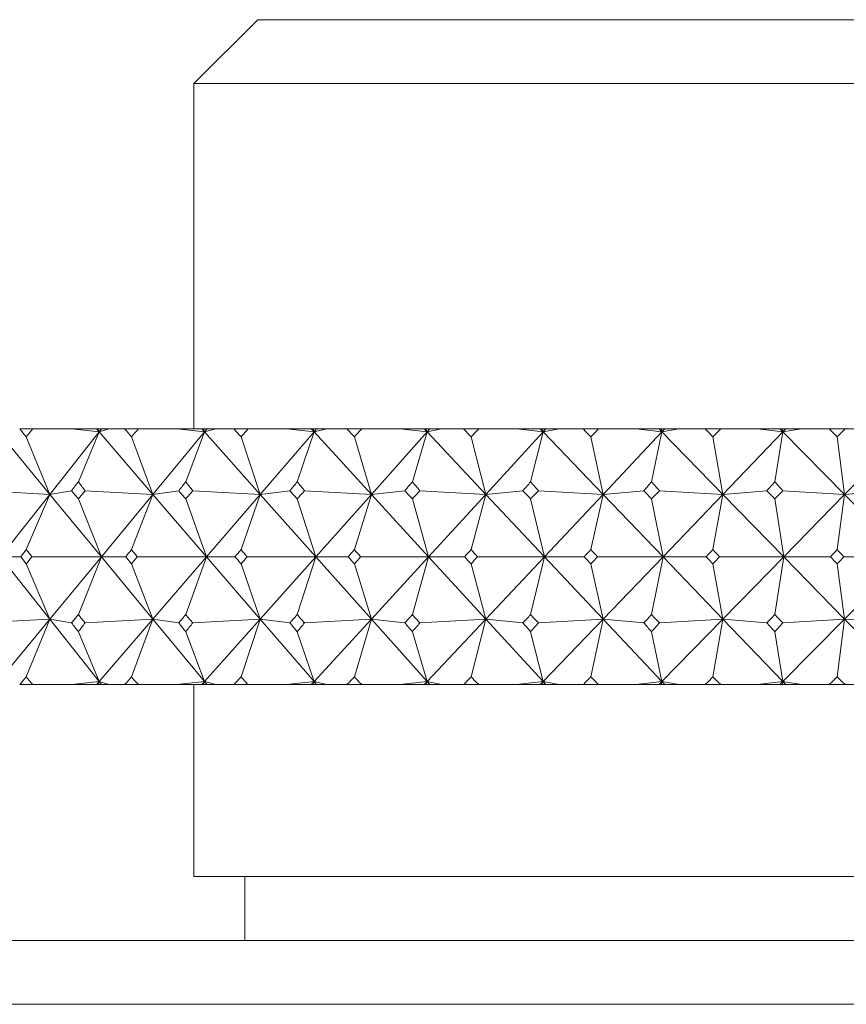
# Model space of a CAD drawing. Header units: inches. Extents: x 2.6 to 18.2, y 0.6 to 16.4.
# Tile 24 of 44: x 10.2 to 10.6, y 12.5 to 13. Entities that reach past the tile are written whole.
import ezdxf

# ---------------------------------------------------------------- set-up
doc = ezdxf.new("R2010")
doc.units = ezdxf.units.IN
doc.header["$MEASUREMENT"] = 0

msp = doc.modelspace()

# ---------------------------------------------------------------- linework, layer by layer
at = {"color": 7, "linetype": 'Continuous', "lineweight": 15}
for p, q in [((10.31883, 12.99667), (10.28758, 12.96542)), ((10.31883, 12.99667), (11.25633, 12.99667)), ((10.28758, 12.96542), (10.28758, 12.79667)), ((11.28758, 12.96542), (10.28758, 12.96542)), ((10.20244, 12.79667), (10.20891, 12.79667)), ((10.22774, 12.79667), (10.20891, 12.79667)), ((10.22774, 12.79667), (10.24128, 12.79519)), ((10.24001, 12.79667), (10.22774, 12.79667)), ((10.24001, 12.79667), (10.24128, 12.79519)), ((10.24072, 12.79667), (10.24001, 12.79667)), ((10.24128, 12.79519), (10.24072, 12.79667)), ((10.24245, 12.79667), (10.24072, 12.79667)), ((10.24603, 12.79667), (10.24128, 12.79519)), ((10.24245, 12.79667), (10.24128, 12.79519)), ((10.24603, 12.79667), (10.24245, 12.79667)), ((10.25374, 12.79667), (10.24603, 12.79667)), ((10.25374, 12.79667), (10.26049, 12.79667)), ((10.27934, 12.79667), (10.26049, 12.79667)), ((10.27934, 12.79667), (10.29283, 12.79519)), ((10.29152, 12.79667), (10.27934, 12.79667)), ((10.29152, 12.79667), (10.29283, 12.79519)), ((10.29233, 12.79667), (10.29152, 12.79667)), ((10.29283, 12.79519), (10.29233, 12.79667)), ((10.29405, 12.79667), (10.29233, 12.79667)), ((10.29837, 12.79667), (10.29283, 12.79519)), ((10.29405, 12.79667), (10.29283, 12.79519)), ((10.29837, 12.79667), (10.29405, 12.79667)), ((10.30714, 12.79667), (10.29837, 12.79667)), ((10.30714, 12.79667), (10.31415, 12.79667)), ((10.33294, 12.79667), (10.31415, 12.79667)), ((10.33294, 12.79667), (10.34634, 12.79519)), ((10.34499, 12.79667), (10.33294, 12.79667)), ((10.34499, 12.79667), (10.34634, 12.79519)), ((10.34589, 12.79667), (10.34499, 12.79667)), ((10.34634, 12.79519), (10.34589, 12.79667)), ((10.34761, 12.79667), (10.34589, 12.79667)), ((10.35264, 12.79667), (10.34634, 12.79519)), ((10.34761, 12.79667), (10.34634, 12.79519)), ((10.35264, 12.79667), (10.34761, 12.79667)), ((10.36244, 12.79667), (10.35264, 12.79667)), ((10.36244, 12.79667), (10.36968, 12.79667)), ((10.38833, 12.79667), (10.36968, 12.79667)), ((10.38833, 12.79667), (10.40159, 12.79519)), ((10.4002, 12.79667), (10.38833, 12.79667)), ((10.4002, 12.79667), (10.40159, 12.79519)), ((10.40119, 12.79667), (10.4002, 12.79667)), ((10.40159, 12.79519), (10.40119, 12.79667)), ((10.4029, 12.79667), (10.40119, 12.79667)), ((10.40863, 12.79667), (10.40159, 12.79519)), ((10.4029, 12.79667), (10.40159, 12.79519)), ((10.40863, 12.79667), (10.4029, 12.79667)), ((10.41942, 12.79667), (10.40863, 12.79667)), ((10.41942, 12.79667), (10.42686, 12.79667)), ((10.4453, 12.79667), (10.42686, 12.79667)), ((10.4453, 12.79667), (10.45835, 12.79519)), ((10.45694, 12.79667), (10.4453, 12.79667)), ((10.45694, 12.79667), (10.45835, 12.79519)), ((10.45802, 12.79667), (10.45694, 12.79667)), ((10.45835, 12.79519), (10.45802, 12.79667)), ((10.45971, 12.79667), (10.45802, 12.79667)), ((10.46611, 12.79667), (10.45835, 12.79519)), ((10.45971, 12.79667), (10.45835, 12.79519)), ((10.46611, 12.79667), (10.45971, 12.79667)), ((10.47785, 12.79667), (10.46611, 12.79667)), ((10.47785, 12.79667), (10.48546, 12.79667)), ((10.50362, 12.79667), (10.48546, 12.79667)), ((10.50362, 12.79667), (10.51642, 12.79519)), ((10.51499, 12.79667), (10.50362, 12.79667)), ((10.51499, 12.79667), (10.51642, 12.79519)), ((10.51615, 12.79667), (10.51499, 12.79667)), ((10.51642, 12.79519), (10.51615, 12.79667)), ((10.51781, 12.79667), (10.51615, 12.79667)), ((10.52486, 12.79667), (10.51642, 12.79519)), ((10.51781, 12.79667), (10.51642, 12.79519)), ((10.52486, 12.79667), (10.51781, 12.79667)), ((10.5375, 12.79667), (10.52486, 12.79667)), ((10.5375, 12.79667), (10.54526, 12.79667)), ((10.56307, 12.79667), (10.54526, 12.79667)), ((10.56307, 12.79667), (10.57556, 12.79519)), ((10.57411, 12.79667), (10.56307, 12.79667)), ((10.57411, 12.79667), (10.57556, 12.79519)), ((10.57535, 12.79667), (10.57411, 12.79667)), ((10.57556, 12.79519), (10.57535, 12.79667)), ((10.57698, 12.79667), (10.57535, 12.79667)), ((10.58465, 12.79667), (10.57556, 12.79519)), ((10.57698, 12.79667), (10.57556, 12.79519)), ((10.58465, 12.79667), (10.57698, 12.79667)), ((10.59814, 12.79667), (10.58465, 12.79667)), ((10.59814, 12.79667), (10.606, 12.79667)), ((10.6234, 12.79667), (10.606, 12.79667)), ((10.19189, 12.79519), (10.21715, 12.76465)), ((10.21715, 12.76465), (10.20567, 12.79286)), ((10.24128, 12.79519), (10.21715, 12.76465)), ((10.24128, 12.79519), (10.23112, 12.77081)), ((10.24128, 12.79519), (10.26757, 12.76465)), ((10.26757, 12.76465), (10.25711, 12.79286)), ((10.29283, 12.79519), (10.26757, 12.76465)), ((10.29283, 12.79519), (10.28363, 12.77081)), ((10.29283, 12.79519), (10.32005, 12.76465)), ((10.32005, 12.76465), (10.31064, 12.79286)), ((10.34634, 12.79519), (10.32005, 12.76465)), ((10.34634, 12.79519), (10.33813, 12.77081)), ((10.34634, 12.79519), (10.37437, 12.76465)), ((10.37437, 12.76465), (10.36606, 12.79286)), ((10.40159, 12.79519), (10.37437, 12.76465)), ((10.40159, 12.79519), (10.3944, 12.77081)), ((10.40159, 12.79519), (10.43032, 12.76465)), ((10.43032, 12.76465), (10.42314, 12.79286)), ((10.45835, 12.79519), (10.43032, 12.76465)), ((10.45835, 12.79519), (10.45223, 12.77081)), ((10.45835, 12.79519), (10.48769, 12.76465)), ((10.48769, 12.76465), (10.48165, 12.79286)), ((10.51642, 12.79519), (10.48769, 12.76465)), ((10.51642, 12.79519), (10.51138, 12.77081)), ((10.51642, 12.79519), (10.54623, 12.76465)), ((10.54623, 12.76465), (10.54138, 12.79286)), ((10.57556, 12.79519), (10.54623, 12.76465)), ((10.57556, 12.79519), (10.57162, 12.77081)), ((10.57556, 12.79519), (10.60573, 12.76465)), ((10.60573, 12.76465), (10.60207, 12.79286)), ((10.63554, 12.79519), (10.60573, 12.76465)), ((10.18398, 12.76645), (10.21715, 12.76465)), ((10.21715, 12.76465), (10.19306, 12.73417)), ((10.21715, 12.76465), (10.20567, 12.73767)), ((10.2278, 12.76645), (10.21715, 12.76465)), ((10.21715, 12.76465), (10.24236, 12.73417)), ((10.23444, 12.76645), (10.26757, 12.76465)), ((10.26757, 12.76465), (10.24236, 12.73417)), ((10.26757, 12.76465), (10.25711, 12.73767)), ((10.28018, 12.76645), (10.26757, 12.76465)), ((10.26757, 12.76465), (10.29381, 12.73417)), ((10.28709, 12.76645), (10.32005, 12.76465)), ((10.32005, 12.76465), (10.29381, 12.73417)), ((10.32005, 12.76465), (10.31064, 12.73767)), ((10.33456, 12.76645), (10.32005, 12.76465)), ((10.32005, 12.76465), (10.34721, 12.73417)), ((10.34171, 12.76645), (10.37437, 12.76465)), ((10.37437, 12.76465), (10.34721, 12.73417)), ((10.37437, 12.76465), (10.36606, 12.73767)), ((10.39072, 12.76645), (10.37437, 12.76465)), ((10.37437, 12.76465), (10.40235, 12.73417)), ((10.39809, 12.76645), (10.43032, 12.76465)), ((10.43032, 12.76465), (10.40235, 12.73417)), ((10.43032, 12.76465), (10.42314, 12.73767)), ((10.44845, 12.76645), (10.43032, 12.76465)), ((10.43032, 12.76465), (10.459, 12.73417)), ((10.45601, 12.76645), (10.48769, 12.76465)), ((10.48769, 12.76465), (10.459, 12.73417)), ((10.48769, 12.76465), (10.48165, 12.73767)), ((10.50753, 12.76645), (10.48769, 12.76465)), ((10.48769, 12.76465), (10.51696, 12.73417)), ((10.51524, 12.76645), (10.54623, 12.76465)), ((10.54623, 12.76465), (10.51696, 12.73417)), ((10.54623, 12.76465), (10.54138, 12.73767)), ((10.5677, 12.76645), (10.54623, 12.76465)), ((10.54623, 12.76465), (10.57598, 12.73417)), ((10.57554, 12.76645), (10.60573, 12.76465)), ((10.60573, 12.76465), (10.57598, 12.73417)), ((10.60573, 12.76465), (10.60207, 12.73767)), ((10.62875, 12.76645), (10.60573, 12.76465)), ((10.60573, 12.76465), (10.63584, 12.73417)), ((10.24236, 12.73417), (10.23112, 12.76245)), ((10.29381, 12.73417), (10.28363, 12.76245)), ((10.34721, 12.73417), (10.33813, 12.76245)), ((10.40235, 12.73417), (10.3944, 12.76245)), ((10.459, 12.73417), (10.45223, 12.76245)), ((10.51696, 12.73417), (10.51138, 12.76245)), ((10.57598, 12.73417), (10.57162, 12.76245)), ((10.21715, 12.70368), (10.19306, 12.73417)), ((10.19306, 12.73417), (10.20296, 12.73417)), ((10.24236, 12.73417), (10.2084, 12.73417)), ((10.21715, 12.70368), (10.24236, 12.73417)), ((10.24236, 12.73417), (10.23112, 12.70588)), ((10.26757, 12.70368), (10.24236, 12.73417)), ((10.24236, 12.73417), (10.25428, 12.73417)), ((10.29381, 12.73417), (10.25995, 12.73417)), ((10.26757, 12.70368), (10.29381, 12.73417)), ((10.29381, 12.73417), (10.28363, 12.70588)), ((10.32005, 12.70368), (10.29381, 12.73417)), ((10.29381, 12.73417), (10.3077, 12.73417)), ((10.34721, 12.73417), (10.31359, 12.73417)), ((10.32005, 12.70368), (10.34721, 12.73417)), ((10.34721, 12.73417), (10.33813, 12.70588)), ((10.37437, 12.70368), (10.34721, 12.73417)), ((10.34721, 12.73417), (10.36302, 12.73417)), ((10.40235, 12.73417), (10.3691, 12.73417)), ((10.37437, 12.70368), (10.40235, 12.73417)), ((10.40235, 12.73417), (10.3944, 12.70588)), ((10.43032, 12.70368), (10.40235, 12.73417)), ((10.40235, 12.73417), (10.42001, 12.73417)), ((10.459, 12.73417), (10.42627, 12.73417)), ((10.43032, 12.70368), (10.459, 12.73417)), ((10.459, 12.73417), (10.45223, 12.70588)), ((10.48769, 12.70368), (10.459, 12.73417)), ((10.459, 12.73417), (10.47846, 12.73417)), ((10.51696, 12.73417), (10.48485, 12.73417)), ((10.48769, 12.70368), (10.51696, 12.73417)), ((10.51696, 12.73417), (10.51138, 12.70588)), ((10.54623, 12.70368), (10.51696, 12.73417)), ((10.51696, 12.73417), (10.53812, 12.73417)), ((10.57598, 12.73417), (10.54464, 12.73417)), ((10.54623, 12.70368), (10.57598, 12.73417)), ((10.57598, 12.73417), (10.57162, 12.70588)), ((10.60573, 12.70368), (10.57598, 12.73417)), ((10.57598, 12.73417), (10.59877, 12.73417)), ((10.63584, 12.73417), (10.60538, 12.73417)), ((10.60573, 12.70368), (10.63584, 12.73417)), ((10.20567, 12.73066), (10.21715, 12.70368)), ((10.25711, 12.73066), (10.26757, 12.70368)), ((10.31064, 12.73066), (10.32005, 12.70368)), ((10.36606, 12.73066), (10.37437, 12.70368)), ((10.42314, 12.73066), (10.43032, 12.70368)), ((10.48165, 12.73066), (10.48769, 12.70368)), ((10.54138, 12.73066), (10.54623, 12.70368)), ((10.60207, 12.73066), (10.60573, 12.70368)), ((10.21715, 12.70368), (10.18398, 12.70188)), ((10.19189, 12.67314), (10.21715, 12.70368)), ((10.20567, 12.67548), (10.21715, 12.70368)), ((10.24128, 12.67314), (10.21715, 12.70368)), ((10.21715, 12.70368), (10.2278, 12.70188)), ((10.26757, 12.70368), (10.23444, 12.70188)), ((10.24128, 12.67314), (10.26757, 12.70368)), ((10.25711, 12.67548), (10.26757, 12.70368)), ((10.29283, 12.67314), (10.26757, 12.70368)), ((10.26757, 12.70368), (10.28018, 12.70188)), ((10.32005, 12.70368), (10.28709, 12.70188)), ((10.29283, 12.67314), (10.32005, 12.70368)), ((10.31064, 12.67548), (10.32005, 12.70368)), ((10.34634, 12.67314), (10.32005, 12.70368)), ((10.32005, 12.70368), (10.33456, 12.70188)), ((10.37437, 12.70368), (10.34171, 12.70188)), ((10.34634, 12.67314), (10.37437, 12.70368)), ((10.36606, 12.67548), (10.37437, 12.70368)), ((10.40159, 12.67314), (10.37437, 12.70368)), ((10.37437, 12.70368), (10.39072, 12.70188)), ((10.43032, 12.70368), (10.39809, 12.70188)), ((10.40159, 12.67314), (10.43032, 12.70368)), ((10.42314, 12.67548), (10.43032, 12.70368)), ((10.45835, 12.67314), (10.43032, 12.70368)), ((10.43032, 12.70368), (10.44845, 12.70188)), ((10.48769, 12.70368), (10.45601, 12.70188)), ((10.45835, 12.67314), (10.48769, 12.70368)), ((10.48165, 12.67548), (10.48769, 12.70368)), ((10.51642, 12.67314), (10.48769, 12.70368)), ((10.48769, 12.70368), (10.50753, 12.70188)), ((10.54623, 12.70368), (10.51524, 12.70188)), ((10.51642, 12.67314), (10.54623, 12.70368)), ((10.54138, 12.67548), (10.54623, 12.70368)), ((10.57556, 12.67314), (10.54623, 12.70368)), ((10.54623, 12.70368), (10.5677, 12.70188)), ((10.60573, 12.70368), (10.57554, 12.70188)), ((10.57556, 12.67314), (10.60573, 12.70368)), ((10.60207, 12.67548), (10.60573, 12.70368)), ((10.63554, 12.67314), (10.60573, 12.70368)), ((10.60573, 12.70368), (10.62875, 12.70188)), ((10.23112, 12.69752), (10.24128, 12.67314)), ((10.28363, 12.69752), (10.29283, 12.67314)), ((10.33813, 12.69752), (10.34634, 12.67314)), ((10.3944, 12.69752), (10.40159, 12.67314)), ((10.45223, 12.69752), (10.45835, 12.67314)), ((10.51138, 12.69752), (10.51642, 12.67314)), ((10.57162, 12.69752), (10.57556, 12.67314)), ((10.20244, 12.67167), (10.20891, 12.67167)), ((10.22774, 12.67167), (10.20891, 12.67167)), ((10.24128, 12.67314), (10.22774, 12.67167)), ((10.24001, 12.67167), (10.22774, 12.67167)), ((10.24001, 12.67167), (10.24128, 12.67314)), ((10.24072, 12.67167), (10.24001, 12.67167)), ((10.24072, 12.67167), (10.24128, 12.67314)), ((10.24245, 12.67167), (10.24072, 12.67167)), ((10.24128, 12.67314), (10.24603, 12.67167)), ((10.24245, 12.67167), (10.24128, 12.67314)), ((10.24603, 12.67167), (10.24245, 12.67167)), ((10.25374, 12.67167), (10.24603, 12.67167)), ((10.25374, 12.67167), (10.26049, 12.67167)), ((10.27934, 12.67167), (10.26049, 12.67167)), ((10.29283, 12.67314), (10.27934, 12.67167)), ((10.29152, 12.67167), (10.27934, 12.67167)), ((10.28758, 12.67167), (10.28758, 12.57792)), ((10.29152, 12.67167), (10.29283, 12.67314)), ((10.29233, 12.67167), (10.29152, 12.67167)), ((10.29233, 12.67167), (10.29283, 12.67314)), ((10.29405, 12.67167), (10.29233, 12.67167)), ((10.29283, 12.67314), (10.29837, 12.67167)), ((10.29405, 12.67167), (10.29283, 12.67314)), ((10.29837, 12.67167), (10.29405, 12.67167)), ((10.30714, 12.67167), (10.29837, 12.67167)), ((10.30714, 12.67167), (10.31415, 12.67167)), ((10.33294, 12.67167), (10.31415, 12.67167)), ((10.34634, 12.67314), (10.33294, 12.67167)), ((10.34499, 12.67167), (10.33294, 12.67167)), ((10.34499, 12.67167), (10.34634, 12.67314)), ((10.34589, 12.67167), (10.34499, 12.67167)), ((10.34589, 12.67167), (10.34634, 12.67314)), ((10.34761, 12.67167), (10.34589, 12.67167)), ((10.34634, 12.67314), (10.35264, 12.67167)), ((10.34761, 12.67167), (10.34634, 12.67314)), ((10.35264, 12.67167), (10.34761, 12.67167)), ((10.36244, 12.67167), (10.35264, 12.67167)), ((10.36244, 12.67167), (10.36968, 12.67167)), ((10.38833, 12.67167), (10.36968, 12.67167)), ((10.40159, 12.67314), (10.38833, 12.67167)), ((10.4002, 12.67167), (10.38833, 12.67167)), ((10.4002, 12.67167), (10.40159, 12.67314)), ((10.40119, 12.67167), (10.4002, 12.67167)), ((10.40119, 12.67167), (10.40159, 12.67314)), ((10.4029, 12.67167), (10.40119, 12.67167)), ((10.40159, 12.67314), (10.40863, 12.67167)), ((10.4029, 12.67167), (10.40159, 12.67314)), ((10.40863, 12.67167), (10.4029, 12.67167)), ((10.41942, 12.67167), (10.40863, 12.67167)), ((10.41942, 12.67167), (10.42686, 12.67167)), ((10.4453, 12.67167), (10.42686, 12.67167)), ((10.45835, 12.67314), (10.4453, 12.67167)), ((10.45694, 12.67167), (10.4453, 12.67167)), ((10.45694, 12.67167), (10.45835, 12.67314)), ((10.45802, 12.67167), (10.45694, 12.67167)), ((10.45802, 12.67167), (10.45835, 12.67314)), ((10.45971, 12.67167), (10.45802, 12.67167)), ((10.45835, 12.67314), (10.46611, 12.67167)), ((10.45971, 12.67167), (10.45835, 12.67314)), ((10.46611, 12.67167), (10.45971, 12.67167)), ((10.47785, 12.67167), (10.46611, 12.67167)), ((10.47785, 12.67167), (10.48546, 12.67167)), ((10.50362, 12.67167), (10.48546, 12.67167)), ((10.51642, 12.67314), (10.50362, 12.67167)), ((10.51499, 12.67167), (10.50362, 12.67167)), ((10.51499, 12.67167), (10.51642, 12.67314)), ((10.51615, 12.67167), (10.51499, 12.67167)), ((10.51615, 12.67167), (10.51642, 12.67314)), ((10.51781, 12.67167), (10.51615, 12.67167)), ((10.51642, 12.67314), (10.52486, 12.67167)), ((10.51781, 12.67167), (10.51642, 12.67314)), ((10.52486, 12.67167), (10.51781, 12.67167)), ((10.5375, 12.67167), (10.52486, 12.67167)), ((10.5375, 12.67167), (10.54526, 12.67167)), ((10.56307, 12.67167), (10.54526, 12.67167)), ((10.57556, 12.67314), (10.56307, 12.67167)), ((10.57411, 12.67167), (10.56307, 12.67167)), ((10.57411, 12.67167), (10.57556, 12.67314)), ((10.57535, 12.67167), (10.57411, 12.67167)), ((10.57535, 12.67167), (10.57556, 12.67314)), ((10.57698, 12.67167), (10.57535, 12.67167)), ((10.57556, 12.67314), (10.58465, 12.67167)), ((10.57698, 12.67167), (10.57556, 12.67314)), ((10.58465, 12.67167), (10.57698, 12.67167)), ((10.59814, 12.67167), (10.58465, 12.67167)), ((10.59814, 12.67167), (10.606, 12.67167)), ((10.6234, 12.67167), (10.606, 12.67167)), ((10.28758, 12.57792), (11.14113, 12.57792)), ((10.31258, 12.57792), (10.31258, 12.54667)), ((9.94383, 12.54667), (11.63133, 12.54667)), ((11.66258, 12.51542), (9.91258, 12.51542))]:
    msp.add_line(p, q, dxfattribs=at)
for centre, major_axis, ratio, start_param, end_param in [((10.78758, 11.36238), (-0.95366, 1.7083), 0.155573, 5.61249, 5.616532), ((10.78758, 11.36238), (-0.06558, 1.71431), 0.576222, 0.557981, 0.562023), ((10.78758, 11.36238), (-0.93949, 1.70609), 0.182987, 5.598696, 5.602738), ((10.78758, 11.36238), (0.02758, 1.71466), 0.577151, 0.589304, 0.593346), ((10.78758, 11.36238), (-0.9228, 1.7037), 0.210446, 5.585625, 5.589667), ((10.78758, 11.36238), (0.12007, 1.71335), 0.573551, 0.620194, 0.624236), ((10.78758, 11.36238), (-0.90347, 1.7012), 0.237937, 5.573425, 5.577467), ((10.78758, 11.36238), (0.20974, 1.71062), 0.565599, 0.64926, 0.653302), ((10.78758, 11.36238), (-0.88136, 1.6987), 0.265438, 5.562262, 5.566303), ((10.78758, 11.36238), (0.29485, 1.70694), 0.553664, 0.675371, 0.679413), ((10.78758, 11.36238), (-0.85629, 1.69629), 0.292913, 5.552323, 5.556365), ((10.78758, 11.36238), (0.37423, 1.70286), 0.538239, 0.69776, 0.701802), ((10.78758, 11.36238), (-0.82804, 1.69409), 0.320308, 5.543822, 5.547864), ((10.78758, 11.36238), (0.44726, 1.69889), 0.519874, 0.716042, 0.720083), ((10.78758, 11.36238), (-0.79636, 1.69225), 0.347548, 5.537002, 5.541044), ((10.78758, 11.36238), (0.51382, 1.69544), 0.499115, 0.730145, 0.734187), ((10.78758, 14.10595), (0.96541, 1.71026), 0.128209, 3.888094, 3.89215), ((10.78758, 14.10595), (-0.12007, 1.71335), 0.573551, 2.423109, 2.427165), ((10.78758, 14.10595), (0.95366, 1.7083), 0.155573, 3.90248, 3.906535), ((10.78758, 14.10595), (-0.20974, 1.71062), 0.565599, 2.394043, 2.398099), ((10.78758, 14.10595), (0.93949, 1.70609), 0.182987, 3.916274, 3.92033), ((10.78758, 14.10595), (-0.29485, 1.70694), 0.553664, 2.367932, 2.371988), ((10.78758, 14.10595), (0.9228, 1.7037), 0.210446, 3.929345, 3.933401), ((10.78758, 14.10595), (-0.37423, 1.70286), 0.538239, 2.345543, 2.349599), ((10.78758, 14.10595), (0.90347, 1.7012), 0.237937, 3.941545, 3.945601), ((10.78758, 14.10595), (-0.44726, 1.69889), 0.519874, 2.327262, 2.331317), ((10.78758, 14.10595), (0.88136, 1.6987), 0.265438, 3.952708, 3.956764), ((10.78758, 14.10595), (-0.51382, 1.69544), 0.499115, 2.313158, 2.317214), ((10.78758, 14.10595), (0.85629, 1.69629), 0.292913, 3.962647, 3.966703), ((10.78758, 14.10595), (-0.5741, 1.69277), 0.476461, 2.303075, 2.307131), ((10.78758, 11.36238), (-0.95366, 1.7083), 0.155573, 5.581074, 5.58513), ((10.78758, 11.36238), (0.02758, 1.71466), 0.577151, 0.620706, 0.624762), ((10.78758, 11.36238), (-0.93949, 1.70609), 0.182987, 5.56728, 5.571336), ((10.78758, 11.36238), (0.12007, 1.71335), 0.573551, 0.651596, 0.655652), ((10.78758, 11.36238), (-0.9228, 1.7037), 0.210446, 5.554209, 5.558265), ((10.78758, 11.36238), (0.20974, 1.71062), 0.565599, 0.680662, 0.684718), ((10.78758, 11.36238), (-0.90347, 1.7012), 0.237937, 5.542009, 5.546065), ((10.78758, 11.36238), (0.29485, 1.70694), 0.553664, 0.706773, 0.710829), ((10.78758, 11.36238), (-0.88136, 1.6987), 0.265438, 5.530846, 5.534902), ((10.78758, 11.36238), (0.37423, 1.70286), 0.538239, 0.729162, 0.733218), ((10.78758, 11.36238), (-0.85629, 1.69629), 0.292913, 5.520907, 5.524963), ((10.78758, 11.36238), (0.44726, 1.69889), 0.519874, 0.747443, 0.751499), ((10.78758, 11.36238), (-0.82804, 1.69409), 0.320308, 5.512406, 5.516462), ((10.78758, 11.36238), (0.51382, 1.69544), 0.499115, 0.761547, 0.765603), ((10.78758, 14.10595), (0.96541, 1.71026), 0.128209, 3.857337, 3.860734), ((10.78758, 11.36238), (-0.96541, 1.71026), 0.128209, 5.564044, 5.567441), ((10.78758, 14.10595), (-0.02758, 1.71466), 0.577151, 2.485415, 2.488812), ((10.78758, 11.36238), (0.02758, 1.71466), 0.577151, 0.65278, 0.656178), ((10.78758, 14.10595), (0.95366, 1.7083), 0.155573, 3.871722, 3.87512), ((10.78758, 11.36238), (-0.95366, 1.7083), 0.155573, 5.549658, 5.553056), ((10.78758, 14.10595), (-0.12007, 1.71335), 0.573551, 2.454525, 2.457922), ((10.78758, 11.36238), (0.12007, 1.71335), 0.573551, 0.68367, 0.687068), ((10.78758, 14.10595), (0.93949, 1.70609), 0.182987, 3.885517, 3.888914), ((10.78758, 11.36238), (-0.93949, 1.70609), 0.182987, 5.535864, 5.539261), ((10.78758, 14.10595), (-0.20974, 1.71062), 0.565599, 2.425459, 2.428856), ((10.78758, 11.36238), (0.20974, 1.71062), 0.565599, 0.712737, 0.716134), ((10.78758, 14.10595), (0.9228, 1.7037), 0.210446, 3.898587, 3.901985), ((10.78758, 11.36238), (-0.9228, 1.7037), 0.210446, 5.522793, 5.526191), ((10.78758, 14.10595), (-0.29485, 1.70694), 0.553664, 2.399348, 2.402745), ((10.78758, 11.36238), (0.29485, 1.70694), 0.553664, 0.738847, 0.742245), ((10.78758, 14.10595), (0.90347, 1.7012), 0.237937, 3.910787, 3.914185), ((10.78758, 11.36238), (-0.90347, 1.7012), 0.237937, 5.510593, 5.513991), ((10.78758, 14.10595), (-0.37423, 1.70286), 0.538239, 2.376959, 2.380356), ((10.78758, 11.36238), (0.37423, 1.70286), 0.538239, 0.761237, 0.764634), ((10.78758, 14.10595), (0.88136, 1.6987), 0.265438, 3.921951, 3.925348), ((10.78758, 11.36238), (-0.88136, 1.6987), 0.265438, 5.49943, 5.502827), ((10.78758, 14.10595), (-0.44726, 1.69889), 0.519874, 2.358678, 2.362075), ((10.78758, 11.36238), (0.44726, 1.69889), 0.519874, 0.779518, 0.782915), ((10.78758, 14.10595), (0.85629, 1.69629), 0.292913, 3.93189, 3.935287), ((10.78758, 11.36238), (-0.85629, 1.69629), 0.292913, 5.489491, 5.492888), ((10.78758, 14.10595), (-0.51382, 1.69544), 0.499115, 2.344574, 2.347971), ((10.78758, 11.36238), (0.51382, 1.69544), 0.499115, 0.793621, 0.797019), ((10.78758, 14.10595), (0.82804, 1.69409), 0.320308, 3.94039, 3.943788), ((10.78758, 11.36238), (-0.82804, 1.69409), 0.320308, 5.48099, 5.484387), ((10.78758, 14.10595), (-0.5741, 1.69277), 0.476461, 2.334491, 2.337888), ((10.78758, 11.36238), (0.5741, 1.69277), 0.476461, 0.803705, 0.807102), ((10.78758, 14.10595), (0.95366, 1.7083), 0.155573, 3.839648, 3.843704), ((10.78758, 14.10595), (-0.02758, 1.71466), 0.577151, 2.516831, 2.520887), ((10.78758, 14.10595), (0.93949, 1.70609), 0.182987, 3.853442, 3.857498), ((10.78758, 14.10595), (-0.12007, 1.71335), 0.573551, 2.485941, 2.489997), ((10.78758, 14.10595), (0.9228, 1.7037), 0.210446, 3.866513, 3.870569), ((10.78758, 14.10595), (-0.20974, 1.71062), 0.565599, 2.456874, 2.46093), ((10.78758, 14.10595), (0.90347, 1.7012), 0.237937, 3.878713, 3.882769), ((10.78758, 14.10595), (-0.29485, 1.70694), 0.553664, 2.430764, 2.43482), ((10.78758, 14.10595), (0.88136, 1.6987), 0.265438, 3.889876, 3.893932), ((10.78758, 14.10595), (-0.37423, 1.70286), 0.538239, 2.408374, 2.41243), ((10.78758, 14.10595), (0.85629, 1.69629), 0.292913, 3.899815, 3.903871), ((10.78758, 14.10595), (-0.44726, 1.69889), 0.519874, 2.390093, 2.394149), ((10.78758, 14.10595), (0.82804, 1.69409), 0.320308, 3.908316, 3.912372), ((10.78758, 14.10595), (-0.51382, 1.69544), 0.499115, 2.37599, 2.380046), ((10.78758, 11.36238), (-0.96541, 1.71026), 0.128209, 5.532628, 5.536684), ((10.78758, 11.36238), (0.12007, 1.71335), 0.573551, 0.714428, 0.718484), ((10.78758, 11.36238), (-0.95366, 1.7083), 0.155573, 5.518242, 5.522298), ((10.78758, 11.36238), (0.20974, 1.71062), 0.565599, 0.743494, 0.74755), ((10.78758, 11.36238), (-0.93949, 1.70609), 0.182987, 5.504448, 5.508504), ((10.78758, 11.36238), (0.29485, 1.70694), 0.553664, 0.769605, 0.773661), ((10.78758, 11.36238), (-0.9228, 1.7037), 0.210446, 5.491377, 5.495433), ((10.78758, 11.36238), (0.37423, 1.70286), 0.538239, 0.791994, 0.79605), ((10.78758, 11.36238), (-0.90347, 1.7012), 0.237937, 5.479177, 5.483233), ((10.78758, 11.36238), (0.44726, 1.69889), 0.519874, 0.810275, 0.814331), ((10.78758, 11.36238), (-0.88136, 1.6987), 0.265438, 5.468014, 5.47207), ((10.78758, 11.36238), (0.51382, 1.69544), 0.499115, 0.824379, 0.828435), ((10.78758, 11.36238), (-0.85629, 1.69629), 0.292913, 5.458075, 5.462131), ((10.78758, 11.36238), (0.5741, 1.69277), 0.476461, 0.834462, 0.838518), ((10.78758, 14.10595), (0.95366, 1.7083), 0.155573, 3.808246, 3.812288), ((10.78758, 14.10595), (0.06558, 1.71431), 0.576222, 2.57957, 2.583612), ((10.78758, 14.10595), (0.93949, 1.70609), 0.182987, 3.82204, 3.826082), ((10.78758, 14.10595), (-0.02758, 1.71466), 0.577151, 2.548247, 2.552288), ((10.78758, 14.10595), (0.9228, 1.7037), 0.210446, 3.835111, 3.839153), ((10.78758, 14.10595), (-0.12007, 1.71335), 0.573551, 2.517357, 2.521399), ((10.78758, 14.10595), (0.90347, 1.7012), 0.237937, 3.847311, 3.851353), ((10.78758, 14.10595), (-0.20974, 1.71062), 0.565599, 2.48829, 2.492332), ((10.78758, 14.10595), (0.88136, 1.6987), 0.265438, 3.858475, 3.862516), ((10.78758, 14.10595), (-0.29485, 1.70694), 0.553664, 2.46218, 2.466222), ((10.78758, 14.10595), (0.85629, 1.69629), 0.292913, 3.868413, 3.872455), ((10.78758, 14.10595), (-0.37423, 1.70286), 0.538239, 2.43979, 2.443832), ((10.78758, 14.10595), (0.82804, 1.69409), 0.320308, 3.876914, 3.880956), ((10.78758, 14.10595), (-0.44726, 1.69889), 0.519874, 2.421509, 2.425551), ((10.78758, 14.10595), (0.79636, 1.69225), 0.347548, 3.883734, 3.887776), ((10.78758, 14.10595), (-0.51382, 1.69544), 0.499115, 2.407406, 2.411448)]:
    msp.add_ellipse(centre, major_axis=major_axis, ratio=ratio, start_param=start_param, end_param=end_param, dxfattribs=at)

doc.saveas('drawing.dxf')
